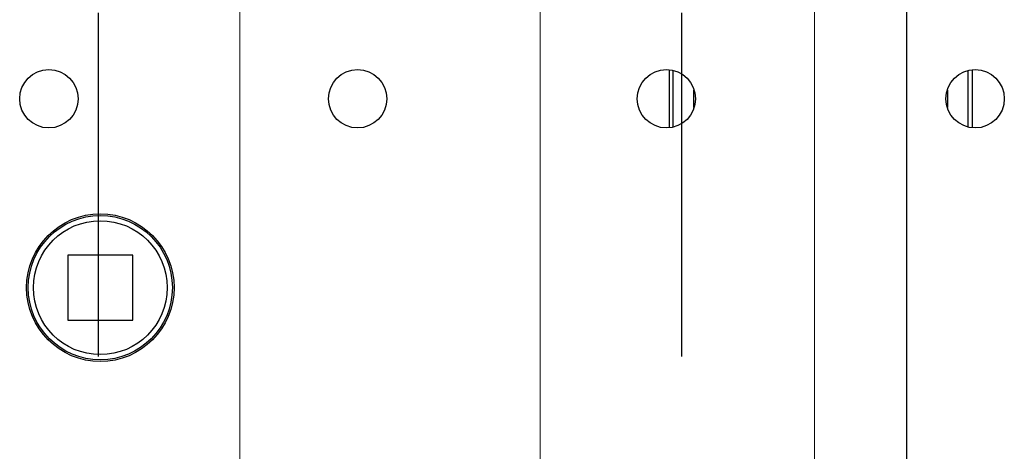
# Model space of a CAD drawing. Header units: metres. Extents: x 70279.8 to 70377.7, y 409251.8 to 409331.5.
# Tile 211 of 244: x 70326.326 to 70326.613, y 409303.437 to 409303.563. Entities that reach past the tile are written whole.
import ezdxf

# ---------------------------------------------------------------- set-up
doc = ezdxf.new("R2010")
doc.units = ezdxf.units.M
doc.linetypes.add('DASHED', pattern=[0.75, 0.5, -0.25])
doc.linetypes.add('XKITLINE00', pattern=[0])
for name, color, linetype in [('02___PRT_ALL_AXES', 7, 'Continuous'), ('12_ALL_CUTS', 7, 'Continuous'), ('14_ALL_PROTRUSIONS', 7, 'Continuous')]:
    doc.layers.add(name, color=color, linetype=linetype)
doc.layers.add('CH-Support-Footing', color=8, linetype='Continuous', lineweight=0)

# ---------------------------------------------------------------- blocks, each defined once
blk = doc.blocks.new('Earthing transformet_Top view_20170604')
at = {"color": 7}
blk.add_circle((-750, 285), 21.5, dxfattribs=at)
at = {"layer": '02___PRT_ALL_AXES', "color": 7}
for centre, radius in [((-765, 340), 8.5), ((-675, 340), 8.5), ((-585, 340), 8.5), ((-495, 340), 8.5), ((-750, 285), 21)]:
    blk.add_circle(centre, radius, dxfattribs=at)
at = {"layer": '12_ALL_CUTS', "color": 7}
for p, q in [((-583, 331.9), (-583, 348.1)), ((-497, 331.9), (-497, 348.1)), ((-577, 337.49), (-577, 342.51)), ((-503, 337.49), (-503, 342.51))]:
    blk.add_line(p, q, dxfattribs=at)
at = {"layer": '14_ALL_PROTRUSIONS', "color": 7}
for p, q in [((-584.2, 348.34), (-584.2, 331.66)), ((-495.8, 331.66), (-495.8, 348.34)), ((-759.5, 294.5), (-759.5, 275.5)), ((-740.5, 294.5), (-759.5, 294.5)), ((-740.5, 275.5), (-740.5, 294.5)), ((-759.5, 275.5), (-740.5, 275.5))]:
    blk.add_line(p, q, dxfattribs=at)
blk.add_circle((-750, 285), 19.5, dxfattribs=at)
blk = doc.blocks.new('fp_d1')
at = {"layer": 'CH-Support-Footing', "color": 253, "linetype": 'DASHED', "lineweight": 25}
for p, q in [((-85.03, 9215.01), (-85.03, 85)), ((-85.03, 9215.01), (-85.03, 85)), ((84.97, 9215.01), (84.97, 85)), ((84.97, 9215.01), (84.97, 85))]:
    blk.add_line(p, q, dxfattribs=at)

msp = doc.modelspace()

# ---------------------------------------------------------------- linework, layer by layer
msp.add_line((70326.585, 409311.45), (70326.585, 409302.15))
at = {"linetype": 'XKITLINE00', "lineweight": 0}
for p, q in [((70326.55817, 409302.23499), (70326.55817, 409311.365)), ((70326.39067, 409303.19701), (70326.39067, 409303.60051)), ((70326.39067, 409303.197), (70326.39067, 409303.6005)), ((70326.47817, 409303.19701), (70326.47817, 409303.60051)), ((70326.47817, 409303.197), (70326.47817, 409303.6005))]:
    msp.add_line(p, q, dxfattribs=at)

# ---------------------------------------------------------------- block references
at = {"xscale": 0.001, "yscale": 0.001, "zscale": 0.001}
for name, p in [('fp_d1', (70326.43442, 409302.14999)), ('Earthing transformet_Top view_20170604', (70327.1, 409303.2))]:
    msp.add_blockref(name, p, dxfattribs=at)

doc.saveas('drawing.dxf')
